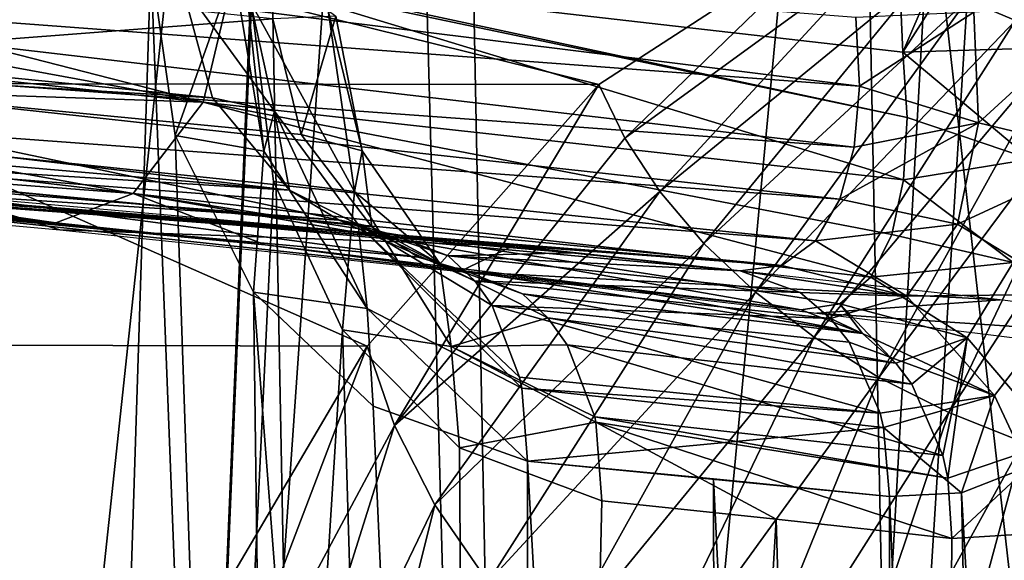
# Model space of a CAD drawing. Header units: millimetres. Extents: x -198 to 325, y 0 to 239.
# Tile 142 of 256: x 10.35 to 14.54, y 70.66 to 72.96. Entities that reach past the tile are written whole.
import ezdxf

# ---------------------------------------------------------------- set-up
doc = ezdxf.new("R2010")
doc.units = ezdxf.units.MM
doc.header["$LTSCALE"] = 65.185185
for name, color, linetype in [('1375', 7, 'CONTINUOUS'), ('1388', 7, 'CONTINUOUS'), ('1389', 7, 'CONTINUOUS'), ('1403', 7, 'CONTINUOUS'), ('1404', 7, 'CONTINUOUS'), ('1437', 7, 'CONTINUOUS'), ('1440', 7, 'CONTINUOUS'), ('1445', 7, 'CONTINUOUS'), ('1446', 7, 'CONTINUOUS'), ('1447', 7, 'CONTINUOUS'), ('1448', 7, 'CONTINUOUS'), ('1487', 7, 'CONTINUOUS'), ('1488', 7, 'CONTINUOUS'), ('1489', 7, 'CONTINUOUS'), ('1490', 7, 'CONTINUOUS'), ('1496', 7, 'CONTINUOUS'), ('1497', 7, 'CONTINUOUS'), ('1498', 7, 'CONTINUOUS'), ('1890', 7, 'CONTINUOUS'), ('1891', 7, 'CONTINUOUS'), ('1892', 7, 'CONTINUOUS')]:
    doc.layers.add(name, color=color, linetype=linetype)

msp = doc.modelspace()

# ---------------------------------------------------------------- linework, layer by layer
at = {"layer": '1375', "color": 7, "linetype": 'CONTINUOUS'}
for points in [[(8.5574, 76.8642, -18.9302), (11.3593, 76.6672, -17.4017), (9.0152, 54.8407, -19.5277), (8.5574, 76.8642, -18.9302)], [(9.0152, 54.8407, -19.5277), (11.3593, 76.6672, -17.4017), (11.7945, 54.1348, -18.0139), (9.0152, 54.8407, -19.5277)], [(11.3593, 76.6672, -17.4017), (13.9049, 76.4343, -15.4541), (11.7945, 54.1348, -18.0139), (11.3593, 76.6672, -17.4017)], [(11.7945, 54.1348, -18.0139), (13.9049, 76.4343, -15.4541), (14.3655, 53.2325, -16.079), (11.7945, 54.1348, -18.0139)], [(13.9049, 76.4343, -15.4541), (16.0647, 76.1919, -13.2076), (16.662, 52.143, -13.7424), (13.9049, 76.4343, -15.4541)], [(14.3655, 53.2325, -16.079), (13.9049, 76.4343, -15.4541), (16.662, 52.143, -13.7424), (14.3655, 53.2325, -16.079)]]:
    msp.add_3dface(points, dxfattribs=at)
at = {"layer": '1388', "color": 7, "linetype": 'CONTINUOUS'}
for points in [[(14.5919, 72.9607, 27.543), (15.8211, 73.7043, 29.9784), (14.3868, 73.0489, 28.5075), (14.5919, 72.9607, 27.543)], [(13.8693, 73.3705, 31.1246), (12.8183, 72.6881, 28.8161), (12.9286, 72.4601, 28.0667), (13.8693, 73.3705, 31.1246)], [(14.0235, 73.2564, 30.3071), (13.8693, 73.3705, 31.1246), (12.9286, 72.4601, 28.0667), (14.0235, 73.2564, 30.3071)], [(13.078, 72.2321, 27.2606), (14.0235, 73.2564, 30.3071), (12.9286, 72.4601, 28.0667), (13.078, 72.2321, 27.2606)], [(14.1965, 73.1482, 29.4315), (14.0235, 73.2564, 30.3071), (13.078, 72.2321, 27.2606), (14.1965, 73.1482, 29.4315)], [(13.2647, 72.0113, 26.4056), (14.1965, 73.1482, 29.4315), (13.078, 72.2321, 27.2606), (13.2647, 72.0113, 26.4056)], [(14.3868, 73.0489, 28.5075), (14.1965, 73.1482, 29.4315), (13.2647, 72.0113, 26.4056), (14.3868, 73.0489, 28.5075)], [(13.485, 71.8034, 25.5083), (14.3868, 73.0489, 28.5075), (13.2647, 72.0113, 26.4056), (13.485, 71.8034, 25.5083)], [(14.5919, 72.9607, 27.543), (14.3868, 73.0489, 28.5075), (13.485, 71.8034, 25.5083), (14.5919, 72.9607, 27.543)], [(13.7351, 71.6124, 24.5746), (14.5919, 72.9607, 27.543), (13.485, 71.8034, 25.5083), (13.7351, 71.6124, 24.5746)], [(14.8096, 72.8851, 26.5449), (14.5919, 72.9607, 27.543), (13.7351, 71.6124, 24.5746), (14.8096, 72.8851, 26.5449)], [(14.0108, 71.4412, 23.6095), (14.8096, 72.8851, 26.5449), (13.7351, 71.6124, 24.5746), (14.0108, 71.4412, 23.6095)], [(15.0375, 72.8231, 25.519), (14.8096, 72.8851, 26.5449), (14.0108, 71.4412, 23.6095), (15.0375, 72.8231, 25.519)], [(14.3082, 71.292, 22.6174), (15.0375, 72.8231, 25.519), (14.0108, 71.4412, 23.6095), (14.3082, 71.292, 22.6174)], [(15.2737, 72.7754, 24.4702), (15.0375, 72.8231, 25.519), (14.3082, 71.292, 22.6174), (15.2737, 72.7754, 24.4702)], [(14.6242, 71.1661, 21.6022), (15.2737, 72.7754, 24.4702), (14.3082, 71.292, 22.6174), (14.6242, 71.1661, 21.6022)], [(12.8183, 72.6881, 28.8161), (11.8328, 71.5736, 26.6513), (11.9479, 71.2368, 25.9527), (12.8183, 72.6881, 28.8161)], [(12.9286, 72.4601, 28.0667), (12.8183, 72.6881, 28.8161), (11.9479, 71.2368, 25.9527), (12.9286, 72.4601, 28.0667)], [(13.078, 72.2321, 27.2606), (12.9286, 72.4601, 28.0667), (11.9479, 71.2368, 25.9527), (13.078, 72.2321, 27.2606)], [(12.1204, 70.8983, 25.1965), (13.078, 72.2321, 27.2606), (11.9479, 71.2368, 25.9527), (12.1204, 70.8983, 25.1965)], [(13.2647, 72.0113, 26.4056), (13.078, 72.2321, 27.2606), (12.1204, 70.8983, 25.1965), (13.2647, 72.0113, 26.4056)], [(12.3478, 70.5692, 24.3893), (13.2647, 72.0113, 26.4056), (12.1204, 70.8983, 25.1965), (12.3478, 70.5692, 24.3893)], [(13.485, 71.8034, 25.5083), (13.2647, 72.0113, 26.4056), (12.3478, 70.5692, 24.3893), (13.485, 71.8034, 25.5083)], [(12.6251, 70.258, 23.5365), (13.485, 71.8034, 25.5083), (12.3478, 70.5692, 24.3893), (12.6251, 70.258, 23.5365)], [(13.7351, 71.6124, 24.5746), (13.485, 71.8034, 25.5083), (12.6251, 70.258, 23.5365), (13.7351, 71.6124, 24.5746)], [(12.9466, 69.9709, 22.6434), (13.7351, 71.6124, 24.5746), (12.6251, 70.258, 23.5365), (12.9466, 69.9709, 22.6434)], [(14.0108, 71.4412, 23.6095), (13.7351, 71.6124, 24.5746), (12.9466, 69.9709, 22.6434), (14.0108, 71.4412, 23.6095)], [(11.8328, 71.5736, 26.6513), (10.9429, 70.0614, 24.6967), (11.0991, 69.6484, 24.081), (11.8328, 71.5736, 26.6513)], [(11.9479, 71.2368, 25.9527), (11.8328, 71.5736, 26.6513), (11.0991, 69.6484, 24.081), (11.9479, 71.2368, 25.9527)], [(13.3064, 69.7124, 21.7148), (14.0108, 71.4412, 23.6095), (12.9466, 69.9709, 22.6434), (13.3064, 69.7124, 21.7148)], [(14.3082, 71.292, 22.6174), (14.0108, 71.4412, 23.6095), (13.3064, 69.7124, 21.7148), (14.3082, 71.292, 22.6174)], [(13.6987, 69.4856, 20.7548), (14.3082, 71.292, 22.6174), (13.3064, 69.7124, 21.7148), (13.6987, 69.4856, 20.7548)], [(14.6242, 71.1661, 21.6022), (14.3082, 71.292, 22.6174), (13.6987, 69.4856, 20.7548), (14.6242, 71.1661, 21.6022)], [(11.3206, 69.2354, 23.412), (11.9479, 71.2368, 25.9527), (11.0991, 69.6484, 24.081), (11.3206, 69.2354, 23.412)], [(12.1204, 70.8983, 25.1965), (11.9479, 71.2368, 25.9527), (11.3206, 69.2354, 23.412), (12.1204, 70.8983, 25.1965)], [(14.1189, 69.293, 19.7669), (14.6242, 71.1661, 21.6022), (13.6987, 69.4856, 20.7548), (14.1189, 69.293, 19.7669)], [(14.9557, 71.0647, 20.567), (14.6242, 71.1661, 21.6022), (14.1189, 69.293, 19.7669), (14.9557, 71.0647, 20.567)], [(14.5627, 69.1362, 18.7541), (14.9557, 71.0647, 20.567), (14.1189, 69.293, 19.7669), (14.5627, 69.1362, 18.7541)], [(11.6047, 68.8349, 22.6945), (12.1204, 70.8983, 25.1965), (11.3206, 69.2354, 23.412), (11.6047, 68.8349, 22.6945)], [(12.3478, 70.5692, 24.3893), (12.1204, 70.8983, 25.1965), (11.6047, 68.8349, 22.6945), (12.3478, 70.5692, 24.3893)]]:
    msp.add_3dface(points, dxfattribs=at)
at = {"layer": '1389', "color": 7, "linetype": 'CONTINUOUS'}
for points in [[(9.2978, 72.6922, 30.1789), (12.8183, 72.6881, 28.8161), (10.0586, 73.3714, 32.5919), (9.2978, 72.6922, 30.1789)], [(12.8183, 72.6881, 28.8161), (13.8693, 73.3705, 31.1246), (10.0586, 73.3714, 32.5919), (12.8183, 72.6881, 28.8161)], [(8.5841, 71.5832, 27.9154), (11.8328, 71.5736, 26.6513), (9.2978, 72.6922, 30.1789), (8.5841, 71.5832, 27.9154)], [(11.8328, 71.5736, 26.6513), (12.8183, 72.6881, 28.8161), (9.2978, 72.6922, 30.1789), (11.8328, 71.5736, 26.6513)], [(7.9392, 70.0782, 25.8705), (10.9429, 70.0614, 24.6967), (8.5841, 71.5832, 27.9154), (7.9392, 70.0782, 25.8705)], [(10.9429, 70.0614, 24.6967), (11.8328, 71.5736, 26.6513), (8.5841, 71.5832, 27.9154), (10.9429, 70.0614, 24.6967)]]:
    msp.add_3dface(points, dxfattribs=at)
at = {"layer": '1403', "color": 7, "linetype": 'CONTINUOUS'}
for points in [[(10.4045, 57.4044, -16.4001), (9.5612, 74.3251, -16.2545), (9.0769, 57.7952, -17.1558), (10.4045, 57.4044, -16.4001)], [(10.9114, 73.2065, -15.4264), (9.5612, 74.3251, -16.2545), (10.4045, 57.4044, -16.4001), (10.9114, 73.2065, -15.4264)], [(11.5429, 57.0087, -15.6362), (10.9114, 73.2065, -15.4264), (10.4045, 57.4044, -16.4001), (11.5429, 57.0087, -15.6362)], [(11.0147, 72.4709, -15.383), (10.9114, 73.2065, -15.4264), (11.5429, 57.0087, -15.6362), (11.0147, 72.4709, -15.383)], [(11.3481, 71.8044, -15.1665), (11.0147, 72.4709, -15.383), (11.5429, 57.0087, -15.6362), (11.3481, 71.8044, -15.1665)], [(11.858, 71.3184, -14.792), (11.3481, 71.8044, -15.1665), (12.5123, 56.6207, -14.8887), (11.858, 71.3184, -14.792)], [(12.5123, 56.6207, -14.8887), (11.3481, 71.8044, -15.1665), (11.5429, 57.0087, -15.6362), (12.5123, 56.6207, -14.8887)], [(12.5143, 71.0846, -14.2515), (11.858, 71.3184, -14.792), (12.5123, 56.6207, -14.8887), (12.5143, 71.0846, -14.2515)], [(13.3357, 56.2483, -14.173), (12.5143, 71.0846, -14.2515), (12.5123, 56.6207, -14.8887), (13.3357, 56.2483, -14.173)], [(13.3064, 71.0098, -13.5184), (12.5143, 71.0846, -14.2515), (13.3357, 56.2483, -14.173), (13.3064, 71.0098, -13.5184)], [(14.645, 71.0598, -12.0526), (14.3625, 70.9501, -12.3936), (15.2705, 55.179, -12.1209), (14.645, 71.0598, -12.0526)], [(14.0561, 70.9339, -12.7408), (13.3064, 71.0098, -13.5184), (14.046, 55.8908, -13.4866), (14.0561, 70.9339, -12.7408)], [(14.046, 55.8908, -13.4866), (13.3064, 71.0098, -13.5184), (13.3357, 56.2483, -14.173), (14.046, 55.8908, -13.4866)], [(14.6806, 55.5387, -12.8108), (14.0561, 70.9339, -12.7408), (14.046, 55.8908, -13.4866), (14.6806, 55.5387, -12.8108)], [(14.3625, 70.9501, -12.3936), (14.0561, 70.9339, -12.7408), (14.6806, 55.5387, -12.8108), (14.3625, 70.9501, -12.3936)], [(15.2705, 55.179, -12.1209), (14.3625, 70.9501, -12.3936), (14.6806, 55.5387, -12.8108), (15.2705, 55.179, -12.1209)]]:
    msp.add_3dface(points, dxfattribs=at)
at = {"layer": '1404', "color": 7, "linetype": 'CONTINUOUS'}
for points in [[(10.3917, 50.4371, 16.7626), (8.1602, 50.4469, 17.9673), (9.2499, 74.2492, 17.2105), (10.3917, 50.4371, 16.7626)], [(11.3782, 74.0738, 15.7526), (10.3917, 50.4371, 16.7626), (9.2499, 74.2492, 17.2105), (11.3782, 74.0738, 15.7526)], [(11.3594, 73.5529, 15.7757), (10.3917, 50.4371, 16.7626), (11.3782, 74.0738, 15.7526), (11.3594, 73.5529, 15.7757)], [(11.3404, 73.0315, 15.7988), (10.3917, 50.4371, 16.7626), (11.3594, 73.5529, 15.7757), (11.3404, 73.0315, 15.7988)], [(11.4334, 72.2746, 15.7376), (10.3917, 50.4371, 16.7626), (11.3404, 73.0315, 15.7988), (11.4334, 72.2746, 15.7376)], [(11.7278, 71.6441, 15.5109), (10.3917, 50.4371, 16.7626), (11.4334, 72.2746, 15.7376), (11.7278, 71.6441, 15.5109)], [(12.3636, 50.4265, 15.3525), (10.3917, 50.4371, 16.7626), (11.7278, 71.6441, 15.5109), (12.3636, 50.4265, 15.3525)], [(12.2246, 71.1419, 15.0982), (12.3636, 50.4265, 15.3525), (11.7278, 71.6441, 15.5109), (12.2246, 71.1419, 15.0982)], [(12.8309, 70.9154, 14.5477), (12.3636, 50.4265, 15.3525), (12.2246, 71.1419, 15.0982), (12.8309, 70.9154, 14.5477)], [(13.5734, 70.8376, 13.8003), (12.3636, 50.4265, 15.3525), (12.8309, 70.9154, 14.5477), (13.5734, 70.8376, 13.8003)], [(15.7663, 50.4039, 11.7921), (14.1662, 50.4155, 13.6911), (14.9016, 70.8925, 12.2224), (15.7663, 50.4039, 11.7921)], [(14.9016, 70.8925, 12.2224), (14.1662, 50.4155, 13.6911), (14.6217, 70.7736, 12.5876), (14.9016, 70.8925, 12.2224)], [(14.1662, 50.4155, 13.6911), (12.3636, 50.4265, 15.3525), (13.5734, 70.8376, 13.8003), (14.1662, 50.4155, 13.6911)], [(14.3212, 70.7559, 12.9574), (14.1662, 50.4155, 13.6911), (13.5734, 70.8376, 13.8003), (14.3212, 70.7559, 12.9574)], [(14.6217, 70.7736, 12.5876), (14.1662, 50.4155, 13.6911), (14.3212, 70.7559, 12.9574), (14.6217, 70.7736, 12.5876)]]:
    msp.add_3dface(points, dxfattribs=at)
at = {"layer": '1437', "color": 7, "linetype": 'CONTINUOUS'}
msp.add_3dface([(14.1131, 72.8255, 11.2273), (11.369, 73.1402, 8.5065), (14.0794, 73.5608, 11.248), (14.1131, 72.8255, 11.2273)], dxfattribs=at)
at = {"layer": '1440', "color": 7, "linetype": 'CONTINUOUS'}
for points in [[(10.4948, 72.1605, -9.1362), (7.3072, 72.3823, -5.9397), (9.0436, 72.2769, -10.5534), (10.4948, 72.1605, -9.1362)], [(9.2375, 72.2079, 10.761), (8.6819, 72.2623, 7.3196), (10.5073, 72.0984, 9.1491), (9.2375, 72.2079, 10.761)], [(11.9471, 72.047, -13.4968), (10.4948, 72.1605, -9.1362), (9.0436, 72.2769, -10.5534), (11.9471, 72.047, -13.4968)], [(9.8, 72.1567, 11.3324), (9.2375, 72.2079, 10.761), (10.5073, 72.0984, 9.1491), (9.8, 72.1567, 11.3324)], [(12.2552, 71.8931, 13.83), (9.8, 72.1567, 11.3324), (11.3981, 72.0057, 10.0409), (12.2552, 71.8931, 13.83)], [(11.3981, 72.0057, 10.0409), (9.8, 72.1567, 11.3324), (10.5073, 72.0984, 9.1491), (11.3981, 72.0057, 10.0409)], [(13.4203, 71.8951, -12.0648), (10.4948, 72.1605, -9.1362), (12.7039, 71.9716, -12.8018), (13.4203, 71.8951, -12.0648)], [(12.7039, 71.9716, -12.8018), (10.4948, 72.1605, -9.1362), (11.9471, 72.047, -13.4968), (12.7039, 71.9716, -12.8018)], [(13.6804, 71.7284, 12.3233), (12.2552, 71.8931, 13.83), (11.3981, 72.0057, 10.0409), (13.6804, 71.7284, 12.3233)], [(12.9651, 71.8128, 13.1221), (12.2552, 71.8931, 13.83), (13.6804, 71.7284, 12.3233), (12.9651, 71.8128, 13.1221)]]:
    msp.add_3dface(points, dxfattribs=at)
at = {"layer": '1445', "color": 7, "linetype": 'CONTINUOUS'}
for points in [[(11.4301, 72.9668, 14.3054), (8.7317, 73.2464, 11.5863), (8.6483, 72.7547, 11.351), (11.4301, 72.9668, 14.3054)], [(11.4301, 72.9668, 14.3054), (8.6483, 72.7547, 11.351), (11.5512, 72.4746, 14.2903), (11.4301, 72.9668, 14.3054)], [(8.6483, 72.7547, 11.351), (8.8757, 72.3711, 11.0916), (11.8516, 72.0815, 14.1354), (8.6483, 72.7547, 11.351)], [(11.5512, 72.4746, 14.2903), (8.6483, 72.7547, 11.351), (11.8516, 72.0815, 14.1354), (11.5512, 72.4746, 14.2903)], [(8.8757, 72.3711, 11.0916), (9.2375, 72.2079, 10.761), (12.0495, 71.9532, 13.9996), (8.8757, 72.3711, 11.0916)], [(11.8516, 72.0815, 14.1354), (8.8757, 72.3711, 11.0916), (12.0495, 71.9532, 13.9996), (11.8516, 72.0815, 14.1354)], [(9.2375, 72.2079, 10.761), (9.8, 72.1567, 11.3324), (12.0495, 71.9532, 13.9996), (9.2375, 72.2079, 10.761)], [(9.8, 72.1567, 11.3324), (12.2552, 71.8931, 13.83), (12.0495, 71.9532, 13.9996), (9.8, 72.1567, 11.3324)]]:
    msp.add_3dface(points, dxfattribs=at)
at = {"layer": '1446', "color": 7, "linetype": 'CONTINUOUS'}
for points in [[(7.9884, 73.4194, 5.1466), (11.2614, 73.1508, 8.3996), (11.1341, 72.6128, 8.4507), (7.9884, 73.4194, 5.1466)], [(7.9884, 73.4194, 5.1466), (11.1341, 72.6128, 8.4507), (7.9902, 73.191, 5.1682), (7.9884, 73.4194, 5.1466)], [(7.9902, 73.191, 5.1682), (11.1341, 72.6128, 8.4507), (8.0331, 72.9478, 5.3142), (7.9902, 73.191, 5.1682)], [(11.1341, 72.6128, 8.4507), (11.2614, 73.1508, 8.3996), (14.1158, 72.2825, 11.3983), (11.1341, 72.6128, 8.4507)], [(11.2614, 73.1508, 8.3996), (11.369, 73.1402, 8.5065), (14.1307, 72.5475, 11.2772), (11.2614, 73.1508, 8.3996)], [(14.1158, 72.2825, 11.3983), (11.2614, 73.1508, 8.3996), (14.1307, 72.5475, 11.2772), (14.1158, 72.2825, 11.3983)], [(11.369, 73.1402, 8.5065), (14.1131, 72.8255, 11.2273), (14.1307, 72.5475, 11.2772), (11.369, 73.1402, 8.5065)], [(8.0331, 72.9478, 5.3142), (11.1341, 72.6128, 8.4507), (8.1215, 72.7152, 5.5939), (8.0331, 72.9478, 5.3142)], [(11.1341, 72.6128, 8.4507), (10.8367, 72.2235, 8.7117), (8.1215, 72.7152, 5.5939), (11.1341, 72.6128, 8.4507)], [(8.1215, 72.7152, 5.5939), (10.8367, 72.2235, 8.7117), (8.2382, 72.5307, 5.9555), (8.1215, 72.7152, 5.5939)], [(10.8367, 72.2235, 8.7117), (11.1341, 72.6128, 8.4507), (13.9761, 71.8676, 11.8087), (10.8367, 72.2235, 8.7117)], [(13.9761, 71.8676, 11.8087), (11.1341, 72.6128, 8.4507), (14.0652, 72.0493, 11.5808), (13.9761, 71.8676, 11.8087)], [(14.0652, 72.0493, 11.5808), (11.1341, 72.6128, 8.4507), (14.1158, 72.2825, 11.3983), (14.0652, 72.0493, 11.5808)], [(8.2382, 72.5307, 5.9555), (10.8367, 72.2235, 8.7117), (8.3546, 72.4105, 6.3104), (8.2382, 72.5307, 5.9555)], [(10.8367, 72.2235, 8.7117), (10.5073, 72.0984, 9.1491), (8.3546, 72.4105, 6.3104), (10.8367, 72.2235, 8.7117)], [(8.3546, 72.4105, 6.3104), (10.5073, 72.0984, 9.1491), (8.4609, 72.3363, 6.6311), (8.3546, 72.4105, 6.3104)], [(8.4609, 72.3363, 6.6311), (10.5073, 72.0984, 9.1491), (8.5562, 72.2921, 6.9173), (8.4609, 72.3363, 6.6311)], [(10.5073, 72.0984, 9.1491), (8.6419, 72.2685, 7.1739), (8.5562, 72.2921, 6.9173), (10.5073, 72.0984, 9.1491)], [(8.6419, 72.2685, 7.1739), (10.5073, 72.0984, 9.1491), (8.6642, 72.2646, 7.2468), (8.6419, 72.2685, 7.1739)], [(10.5073, 72.0984, 9.1491), (8.6819, 72.2623, 7.3196), (8.6642, 72.2646, 7.2468), (10.5073, 72.0984, 9.1491)], [(11.3981, 72.0057, 10.0409), (10.5073, 72.0984, 9.1491), (10.8367, 72.2235, 8.7117), (11.3981, 72.0057, 10.0409)], [(13.6804, 71.7284, 12.3233), (11.3981, 72.0057, 10.0409), (10.8367, 72.2235, 8.7117), (13.6804, 71.7284, 12.3233)], [(13.6804, 71.7284, 12.3233), (10.8367, 72.2235, 8.7117), (13.845, 71.7541, 12.0665), (13.6804, 71.7284, 12.3233)], [(13.845, 71.7541, 12.0665), (10.8367, 72.2235, 8.7117), (13.9761, 71.8676, 11.8087), (13.845, 71.7541, 12.0665)]]:
    msp.add_3dface(points, dxfattribs=at)
at = {"layer": '1447', "color": 7, "linetype": 'CONTINUOUS'}
for points in [[(7.7515, 73.4512, -4.912), (7.7365, 73.1444, -4.9414), (13.928, 72.6815, -11.0907), (7.7515, 73.4512, -4.912)], [(13.9124, 72.9736, -11.0375), (7.7515, 73.4512, -4.912), (13.928, 72.6815, -11.0907), (13.9124, 72.9736, -11.0375)], [(7.7365, 73.1444, -4.9414), (7.6998, 72.8721, -5.0674), (13.905, 72.4216, -11.2091), (7.7365, 73.1444, -4.9414)], [(13.928, 72.6815, -11.0907), (7.7365, 73.1444, -4.9414), (13.905, 72.4216, -11.2091), (13.928, 72.6815, -11.0907)], [(7.6998, 72.8721, -5.0674), (7.6409, 72.6563, -5.2548), (13.8446, 72.1995, -11.3796), (7.6998, 72.8721, -5.0674)], [(13.905, 72.4216, -11.2091), (7.6998, 72.8721, -5.0674), (13.8446, 72.1995, -11.3796), (13.905, 72.4216, -11.2091)], [(7.6409, 72.6563, -5.2548), (7.5547, 72.4981, -5.4804), (13.7407, 72.0231, -11.5962), (7.6409, 72.6563, -5.2548)], [(13.8446, 72.1995, -11.3796), (7.6409, 72.6563, -5.2548), (13.7407, 72.0231, -11.5962), (13.8446, 72.1995, -11.3796)], [(7.5547, 72.4981, -5.4804), (7.4417, 72.4064, -5.7159), (13.5971, 71.9178, -11.8319), (7.5547, 72.4981, -5.4804)], [(13.7407, 72.0231, -11.5962), (7.5547, 72.4981, -5.4804), (13.5971, 71.9178, -11.8319), (13.7407, 72.0231, -11.5962)], [(7.4417, 72.4064, -5.7159), (7.3072, 72.3823, -5.9397), (13.5971, 71.9178, -11.8319), (7.4417, 72.4064, -5.7159)], [(7.3072, 72.3823, -5.9397), (10.4948, 72.1605, -9.1362), (13.5971, 71.9178, -11.8319), (7.3072, 72.3823, -5.9397)], [(10.4948, 72.1605, -9.1362), (13.4203, 71.8951, -12.0648), (13.5971, 71.9178, -11.8319), (10.4948, 72.1605, -9.1362)]]:
    msp.add_3dface(points, dxfattribs=at)
at = {"layer": '1448', "color": 7, "linetype": 'CONTINUOUS'}
for points in [[(4.9365, 73.2535, -7.738), (11.0404, 73.1208, -13.9043), (11.1743, 72.6318, -13.9033), (4.9365, 73.2535, -7.738)], [(5.0378, 72.9992, -7.7064), (4.9365, 73.2535, -7.738), (11.1743, 72.6318, -13.9033), (5.0378, 72.9992, -7.7064)], [(5.203, 72.7828, -7.6544), (5.0378, 72.9992, -7.7064), (11.5018, 72.2376, -13.7746), (5.203, 72.7828, -7.6544)], [(11.5018, 72.2376, -13.7746), (5.0378, 72.9992, -7.7064), (11.1743, 72.6318, -13.9033), (11.5018, 72.2376, -13.7746)], [(5.4104, 72.6158, -7.5782), (5.203, 72.7828, -7.6544), (11.5018, 72.2376, -13.7746), (5.4104, 72.6158, -7.5782)], [(5.6422, 72.5052, -7.4735), (5.4104, 72.6158, -7.5782), (11.7136, 72.11, -13.6568), (5.6422, 72.5052, -7.4735)], [(11.7136, 72.11, -13.6568), (5.4104, 72.6158, -7.5782), (11.5018, 72.2376, -13.7746), (11.7136, 72.11, -13.6568)], [(11.9471, 72.047, -13.4968), (9.0436, 72.2769, -10.5534), (5.6422, 72.5052, -7.4735), (11.9471, 72.047, -13.4968)], [(11.9471, 72.047, -13.4968), (5.6422, 72.5052, -7.4735), (11.7136, 72.11, -13.6568), (11.9471, 72.047, -13.4968)]]:
    msp.add_3dface(points, dxfattribs=at)
at = {"layer": '1487', "color": 7, "linetype": 'CONTINUOUS'}
for points in [[(11.4334, 72.2746, 15.7376), (11.3404, 73.0315, 15.7988), (11.7786, 72.2318, 15.3093), (11.4334, 72.2746, 15.7376)], [(11.7786, 72.2318, 15.3093), (11.3404, 73.0315, 15.7988), (11.6655, 73.0022, 15.3479), (11.7786, 72.2318, 15.3093)], [(11.4301, 72.9668, 14.3054), (11.5512, 72.4746, 14.2903), (11.6987, 72.9782, 14.7922), (11.4301, 72.9668, 14.3054)], [(11.5512, 72.4746, 14.2903), (11.8105, 72.4057, 14.7809), (11.6987, 72.9782, 14.7922), (11.5512, 72.4746, 14.2903)], [(11.7786, 72.2318, 15.3093), (11.6655, 73.0022, 15.3479), (11.8105, 72.4057, 14.7809), (11.7786, 72.2318, 15.3093)], [(11.8105, 72.4057, 14.7809), (11.6655, 73.0022, 15.3479), (11.6987, 72.9782, 14.7922), (11.8105, 72.4057, 14.7809)], [(11.5512, 72.4746, 14.2903), (11.8516, 72.0815, 14.1354), (11.8105, 72.4057, 14.7809), (11.5512, 72.4746, 14.2903)], [(12.1414, 71.9258, 14.5886), (11.7786, 72.2318, 15.3093), (11.8105, 72.4057, 14.7809), (12.1414, 71.9258, 14.5886)], [(11.8516, 72.0815, 14.1354), (12.1414, 71.9258, 14.5886), (11.8105, 72.4057, 14.7809), (11.8516, 72.0815, 14.1354)], [(11.7278, 71.6441, 15.5109), (11.4334, 72.2746, 15.7376), (11.7786, 72.2318, 15.3093), (11.7278, 71.6441, 15.5109)], [(12.1902, 71.5727, 15.0168), (11.7278, 71.6441, 15.5109), (11.7786, 72.2318, 15.3093), (12.1902, 71.5727, 15.0168)], [(12.1902, 71.5727, 15.0168), (11.7786, 72.2318, 15.3093), (12.1414, 71.9258, 14.5886), (12.1902, 71.5727, 15.0168)], [(11.8516, 72.0815, 14.1354), (12.0495, 71.9532, 13.9996), (12.1414, 71.9258, 14.5886), (11.8516, 72.0815, 14.1354)], [(12.0495, 71.9532, 13.9996), (12.2552, 71.8931, 13.83), (12.1414, 71.9258, 14.5886), (12.0495, 71.9532, 13.9996)], [(12.2552, 71.8931, 13.83), (12.493, 71.7968, 14.0908), (12.1414, 71.9258, 14.5886), (12.2552, 71.8931, 13.83)], [(12.493, 71.7968, 14.0908), (12.602, 71.6953, 14.217), (12.1414, 71.9258, 14.5886), (12.493, 71.7968, 14.0908)], [(12.602, 71.6953, 14.217), (12.1902, 71.5727, 15.0168), (12.1414, 71.9258, 14.5886), (12.602, 71.6953, 14.217)], [(12.602, 71.6953, 14.217), (12.6837, 71.5804, 14.316), (12.1902, 71.5727, 15.0168), (12.602, 71.6953, 14.217)], [(12.2246, 71.1419, 15.0982), (11.7278, 71.6441, 15.5109), (12.1902, 71.5727, 15.0168), (12.2246, 71.1419, 15.0982)], [(12.6837, 71.5804, 14.316), (12.8016, 71.2729, 14.4755), (12.1902, 71.5727, 15.0168), (12.6837, 71.5804, 14.316)], [(12.8063, 71.2504, 14.4831), (12.2246, 71.1419, 15.0982), (12.1902, 71.5727, 15.0168), (12.8063, 71.2504, 14.4831)], [(12.8016, 71.2729, 14.4755), (12.8063, 71.2504, 14.4831), (12.1902, 71.5727, 15.0168), (12.8016, 71.2729, 14.4755)], [(12.8309, 70.9154, 14.5477), (12.2246, 71.1419, 15.0982), (12.8063, 71.2504, 14.4831), (12.8309, 70.9154, 14.5477)]]:
    msp.add_3dface(points, dxfattribs=at)
at = {"layer": '1488', "color": 7, "linetype": 'CONTINUOUS'}
for points in [[(12.2552, 71.8931, 13.83), (12.9651, 71.8128, 13.1221), (13.9408, 71.6281, 12.5514), (12.2552, 71.8931, 13.83)], [(12.2552, 71.8931, 13.83), (13.9408, 71.6281, 12.5514), (12.493, 71.7968, 14.0908), (12.2552, 71.8931, 13.83)], [(12.9651, 71.8128, 13.1221), (13.6804, 71.7284, 12.3233), (13.9408, 71.6281, 12.5514), (12.9651, 71.8128, 13.1221)], [(13.9408, 71.6281, 12.5514), (14.0826, 71.5022, 12.6827), (12.493, 71.7968, 14.0908), (13.9408, 71.6281, 12.5514)], [(12.493, 71.7968, 14.0908), (14.0826, 71.5022, 12.6827), (12.602, 71.6953, 14.217), (12.493, 71.7968, 14.0908)], [(14.0826, 71.5022, 12.6827), (14.151, 71.412, 12.749), (12.602, 71.6953, 14.217), (14.0826, 71.5022, 12.6827)], [(12.602, 71.6953, 14.217), (14.151, 71.412, 12.749), (12.6837, 71.5804, 14.316), (12.602, 71.6953, 14.217)], [(14.151, 71.412, 12.749), (14.2835, 71.1081, 12.8905), (12.6837, 71.5804, 14.316), (14.151, 71.412, 12.749)], [(12.6837, 71.5804, 14.316), (14.2835, 71.1081, 12.8905), (12.8016, 71.2729, 14.4755), (12.6837, 71.5804, 14.316)], [(14.2835, 71.1081, 12.8905), (14.304, 71.0129, 12.9172), (12.8016, 71.2729, 14.4755), (14.2835, 71.1081, 12.8905)], [(12.8016, 71.2729, 14.4755), (14.304, 71.0129, 12.9172), (12.8063, 71.2504, 14.4831), (12.8016, 71.2729, 14.4755)], [(14.3212, 70.7559, 12.9574), (13.5734, 70.8376, 13.8003), (12.8063, 71.2504, 14.4831), (14.3212, 70.7559, 12.9574)], [(14.304, 71.0129, 12.9172), (14.3212, 70.7559, 12.9574), (12.8063, 71.2504, 14.4831), (14.304, 71.0129, 12.9172)], [(13.5734, 70.8376, 13.8003), (12.8309, 70.9154, 14.5477), (12.8063, 71.2504, 14.4831), (13.5734, 70.8376, 13.8003)]]:
    msp.add_3dface(points, dxfattribs=at)
at = {"layer": '1489', "color": 7, "linetype": 'CONTINUOUS'}
for points in [[(14.1131, 72.8255, 11.2273), (14.6291, 72.8415, 11.5022), (14.6555, 72.3699, 11.5873), (14.1131, 72.8255, 11.2273)], [(14.1307, 72.5475, 11.2772), (14.1131, 72.8255, 11.2273), (14.6555, 72.3699, 11.5873), (14.1307, 72.5475, 11.2772)], [(14.1158, 72.2825, 11.3983), (14.1307, 72.5475, 11.2772), (14.6555, 72.3699, 11.5873), (14.1158, 72.2825, 11.3983)], [(14.1158, 72.2825, 11.3983), (14.6555, 72.3699, 11.5873), (14.5824, 71.93, 11.8427), (14.1158, 72.2825, 11.3983)], [(14.0652, 72.0493, 11.5808), (14.1158, 72.2825, 11.3983), (14.5824, 71.93, 11.8427), (14.0652, 72.0493, 11.5808)], [(13.9761, 71.8676, 11.8087), (14.0652, 72.0493, 11.5808), (14.5824, 71.93, 11.8427), (13.9761, 71.8676, 11.8087)], [(13.9761, 71.8676, 11.8087), (14.5824, 71.93, 11.8427), (14.387, 71.6097, 12.2325), (13.9761, 71.8676, 11.8087)], [(14.5824, 71.93, 11.8427), (14.7635, 71.1676, 12.3118), (14.387, 71.6097, 12.2325), (14.5824, 71.93, 11.8427)], [(13.845, 71.7541, 12.0665), (13.9761, 71.8676, 11.8087), (14.387, 71.6097, 12.2325), (13.845, 71.7541, 12.0665)], [(13.6804, 71.7284, 12.3233), (13.845, 71.7541, 12.0665), (13.9408, 71.6281, 12.5514), (13.6804, 71.7284, 12.3233)], [(13.845, 71.7541, 12.0665), (14.387, 71.6097, 12.2325), (14.0826, 71.5022, 12.6827), (13.845, 71.7541, 12.0665)], [(13.845, 71.7541, 12.0665), (14.0826, 71.5022, 12.6827), (13.9408, 71.6281, 12.5514), (13.845, 71.7541, 12.0665)], [(14.0826, 71.5022, 12.6827), (14.387, 71.6097, 12.2325), (14.151, 71.412, 12.749), (14.0826, 71.5022, 12.6827)], [(14.151, 71.412, 12.749), (14.387, 71.6097, 12.2325), (14.2835, 71.1081, 12.8905), (14.151, 71.412, 12.749)], [(14.387, 71.6097, 12.2325), (14.304, 71.0129, 12.9172), (14.2835, 71.1081, 12.8905), (14.387, 71.6097, 12.2325)], [(14.7635, 71.1676, 12.3118), (14.304, 71.0129, 12.9172), (14.387, 71.6097, 12.2325), (14.7635, 71.1676, 12.3118)], [(14.7635, 71.1676, 12.3118), (14.3212, 70.7559, 12.9574), (14.304, 71.0129, 12.9172), (14.7635, 71.1676, 12.3118)], [(14.6217, 70.7736, 12.5876), (14.3212, 70.7559, 12.9574), (14.7635, 71.1676, 12.3118), (14.6217, 70.7736, 12.5876)]]:
    msp.add_3dface(points, dxfattribs=at)
at = {"layer": '1490', "color": 7, "linetype": 'CONTINUOUS'}
for points in [[(14.1131, 72.8255, 11.2273), (14.0794, 73.5608, 11.248), (14.4317, 73.5707, 11.4763), (14.1131, 72.8255, 11.2273)], [(14.1131, 72.8255, 11.2273), (14.4317, 73.5707, 11.4763), (14.5904, 73.5765, 11.522), (14.1131, 72.8255, 11.2273)], [(14.1131, 72.8255, 11.2273), (14.5904, 73.5765, 11.522), (14.6291, 72.8415, 11.5022), (14.1131, 72.8255, 11.2273)]]:
    msp.add_3dface(points, dxfattribs=at)
at = {"layer": '1496', "color": 7, "linetype": 'CONTINUOUS'}
for points in [[(14.4345, 72.5254, -11.3952), (14.9853, 73.0278, -11.2617), (14.415, 72.9957, -11.31), (14.4345, 72.5254, -11.3952)], [(14.9893, 72.3911, -11.342), (14.9853, 73.0278, -11.2617), (14.4345, 72.5254, -11.3952), (14.9893, 72.3911, -11.342)], [(13.9124, 72.9736, -11.0375), (13.928, 72.6815, -11.0907), (14.415, 72.9957, -11.31), (13.9124, 72.9736, -11.0375)], [(13.928, 72.6815, -11.0907), (14.4345, 72.5254, -11.3952), (14.415, 72.9957, -11.31), (13.928, 72.6815, -11.0907)], [(13.928, 72.6815, -11.0907), (13.905, 72.4216, -11.2091), (14.4345, 72.5254, -11.3952), (13.928, 72.6815, -11.0907)], [(13.905, 72.4216, -11.2091), (13.8446, 72.1995, -11.3796), (14.4345, 72.5254, -11.3952), (13.905, 72.4216, -11.2091)], [(13.8446, 72.1995, -11.3796), (14.3452, 72.0937, -11.6428), (14.4345, 72.5254, -11.3952), (13.8446, 72.1995, -11.3796)], [(14.3452, 72.0937, -11.6428), (14.9893, 72.3911, -11.342), (14.4345, 72.5254, -11.3952), (14.3452, 72.0937, -11.6428)], [(14.8351, 71.796, -11.6375), (14.9893, 72.3911, -11.342), (14.3452, 72.0937, -11.6428), (14.8351, 71.796, -11.6375)], [(13.8446, 72.1995, -11.3796), (13.7407, 72.0231, -11.5962), (14.3452, 72.0937, -11.6428), (13.8446, 72.1995, -11.3796)], [(13.7407, 72.0231, -11.5962), (14.1293, 71.7867, -12.015), (14.3452, 72.0937, -11.6428), (13.7407, 72.0231, -11.5962)], [(14.1293, 71.7867, -12.015), (14.8351, 71.796, -11.6375), (14.3452, 72.0937, -11.6428), (14.1293, 71.7867, -12.015)], [(13.7407, 72.0231, -11.5962), (13.5971, 71.9178, -11.8319), (14.1293, 71.7867, -12.015), (13.7407, 72.0231, -11.5962)], [(13.5971, 71.9178, -11.8319), (13.4203, 71.8951, -12.0648), (14.1293, 71.7867, -12.015), (13.5971, 71.9178, -11.8319)], [(13.4203, 71.8951, -12.0648), (13.6757, 71.8028, -12.3068), (14.1293, 71.7867, -12.015), (13.4203, 71.8951, -12.0648)], [(13.6757, 71.8028, -12.3068), (13.8053, 71.6917, -12.436), (14.1293, 71.7867, -12.015), (13.6757, 71.8028, -12.3068)], [(13.8053, 71.6917, -12.436), (14.5034, 71.3645, -12.117), (14.1293, 71.7867, -12.015), (13.8053, 71.6917, -12.436)], [(14.5034, 71.3645, -12.117), (14.8351, 71.796, -11.6375), (14.1293, 71.7867, -12.015), (14.5034, 71.3645, -12.117)], [(14.5034, 71.3645, -12.117), (14.645, 71.0598, -12.0526), (14.8351, 71.796, -11.6375), (14.5034, 71.3645, -12.117)], [(13.8053, 71.6917, -12.436), (13.8835, 71.5912, -12.5174), (14.5034, 71.3645, -12.117), (13.8053, 71.6917, -12.436)], [(13.8835, 71.5912, -12.5174), (14.0161, 71.2882, -12.6688), (14.5034, 71.3645, -12.117), (13.8835, 71.5912, -12.5174)], [(14.0161, 71.2882, -12.6688), (14.0302, 71.2284, -12.6876), (14.5034, 71.3645, -12.117), (14.0161, 71.2882, -12.6688)], [(14.0302, 71.2284, -12.6876), (14.3625, 70.9501, -12.3936), (14.5034, 71.3645, -12.117), (14.0302, 71.2284, -12.6876)], [(14.3625, 70.9501, -12.3936), (14.645, 71.0598, -12.0526), (14.5034, 71.3645, -12.117), (14.3625, 70.9501, -12.3936)], [(14.0561, 70.9339, -12.7408), (14.3625, 70.9501, -12.3936), (14.0302, 71.2284, -12.6876), (14.0561, 70.9339, -12.7408)]]:
    msp.add_3dface(points, dxfattribs=at)
at = {"layer": '1497', "color": 7, "linetype": 'CONTINUOUS'}
for points in [[(12.7039, 71.9716, -12.8018), (11.9471, 72.047, -13.4968), (12.1772, 71.9588, -13.7697), (12.7039, 71.9716, -12.8018)], [(13.4203, 71.8951, -12.0648), (12.7039, 71.9716, -12.8018), (12.1772, 71.9588, -13.7697), (13.4203, 71.8951, -12.0648)], [(13.4203, 71.8951, -12.0648), (12.1772, 71.9588, -13.7697), (13.6757, 71.8028, -12.3068), (13.4203, 71.8951, -12.0648)], [(12.1772, 71.9588, -13.7697), (12.2903, 71.8524, -13.9109), (13.6757, 71.8028, -12.3068), (12.1772, 71.9588, -13.7697)], [(12.2903, 71.8524, -13.9109), (12.3637, 71.7478, -14.0063), (13.8053, 71.6917, -12.436), (12.2903, 71.8524, -13.9109)], [(13.6757, 71.8028, -12.3068), (12.2903, 71.8524, -13.9109), (13.8053, 71.6917, -12.436), (13.6757, 71.8028, -12.3068)], [(12.3637, 71.7478, -14.0063), (12.4813, 71.4427, -14.1745), (14.0161, 71.2882, -12.6688), (12.3637, 71.7478, -14.0063)], [(13.8053, 71.6917, -12.436), (12.3637, 71.7478, -14.0063), (13.8835, 71.5912, -12.5174), (13.8053, 71.6917, -12.436)], [(13.8835, 71.5912, -12.5174), (12.3637, 71.7478, -14.0063), (14.0161, 71.2882, -12.6688), (13.8835, 71.5912, -12.5174)], [(12.4813, 71.4427, -14.1745), (12.4913, 71.3946, -14.1911), (14.0161, 71.2882, -12.6688), (12.4813, 71.4427, -14.1745)], [(12.4913, 71.3946, -14.1911), (12.5143, 71.0846, -14.2515), (14.0302, 71.2284, -12.6876), (12.4913, 71.3946, -14.1911)], [(14.0161, 71.2882, -12.6688), (12.4913, 71.3946, -14.1911), (14.0302, 71.2284, -12.6876), (14.0161, 71.2882, -12.6688)], [(12.5143, 71.0846, -14.2515), (14.0561, 70.9339, -12.7408), (14.0302, 71.2284, -12.6876), (12.5143, 71.0846, -14.2515)], [(12.5143, 71.0846, -14.2515), (13.3064, 71.0098, -13.5184), (14.0561, 70.9339, -12.7408), (12.5143, 71.0846, -14.2515)]]:
    msp.add_3dface(points, dxfattribs=at)
at = {"layer": '1498', "color": 7, "linetype": 'CONTINUOUS'}
for points in [[(10.9114, 73.2065, -15.4264), (11.0147, 72.4709, -15.383), (11.2647, 73.175, -14.977), (10.9114, 73.2065, -15.4264)], [(11.2647, 73.175, -14.977), (11.0147, 72.4709, -15.383), (11.393, 72.4037, -14.9582), (11.2647, 73.175, -14.977)], [(11.0404, 73.1208, -13.9043), (11.3128, 73.1429, -14.4068), (11.4382, 72.5744, -14.4129), (11.0404, 73.1208, -13.9043)], [(11.3128, 73.1429, -14.4068), (11.2647, 73.175, -14.977), (11.393, 72.4037, -14.9582), (11.3128, 73.1429, -14.4068)], [(11.3128, 73.1429, -14.4068), (11.393, 72.4037, -14.9582), (11.4382, 72.5744, -14.4129), (11.3128, 73.1429, -14.4068)], [(11.1743, 72.6318, -13.9033), (11.0404, 73.1208, -13.9043), (11.4382, 72.5744, -14.4129), (11.1743, 72.6318, -13.9033)], [(11.5018, 72.2376, -13.7746), (11.1743, 72.6318, -13.9033), (11.4382, 72.5744, -14.4129), (11.5018, 72.2376, -13.7746)], [(11.393, 72.4037, -14.9582), (11.8328, 71.7339, -14.6979), (11.4382, 72.5744, -14.4129), (11.393, 72.4037, -14.9582)], [(11.5018, 72.2376, -13.7746), (11.4382, 72.5744, -14.4129), (11.7944, 72.0916, -14.2518), (11.5018, 72.2376, -13.7746)], [(11.4382, 72.5744, -14.4129), (11.8328, 71.7339, -14.6979), (11.7944, 72.0916, -14.2518), (11.4382, 72.5744, -14.4129)], [(11.0147, 72.4709, -15.383), (11.3481, 71.8044, -15.1665), (11.393, 72.4037, -14.9582), (11.0147, 72.4709, -15.383)], [(11.393, 72.4037, -14.9582), (11.3481, 71.8044, -15.1665), (11.8328, 71.7339, -14.6979), (11.393, 72.4037, -14.9582)], [(11.7136, 72.11, -13.6568), (11.5018, 72.2376, -13.7746), (11.7944, 72.0916, -14.2518), (11.7136, 72.11, -13.6568)], [(11.9471, 72.047, -13.4968), (11.7136, 72.11, -13.6568), (12.1772, 71.9588, -13.7697), (11.9471, 72.047, -13.4968)], [(11.7136, 72.11, -13.6568), (11.7944, 72.0916, -14.2518), (12.2903, 71.8524, -13.9109), (11.7136, 72.11, -13.6568)], [(11.7136, 72.11, -13.6568), (12.2903, 71.8524, -13.9109), (12.1772, 71.9588, -13.7697), (11.7136, 72.11, -13.6568)], [(11.8328, 71.7339, -14.6979), (12.4913, 71.3946, -14.1911), (11.7944, 72.0916, -14.2518), (11.8328, 71.7339, -14.6979)], [(11.7944, 72.0916, -14.2518), (12.4913, 71.3946, -14.1911), (12.4813, 71.4427, -14.1745), (11.7944, 72.0916, -14.2518)], [(12.2903, 71.8524, -13.9109), (11.7944, 72.0916, -14.2518), (12.3637, 71.7478, -14.0063), (12.2903, 71.8524, -13.9109)], [(12.3637, 71.7478, -14.0063), (11.7944, 72.0916, -14.2518), (12.4813, 71.4427, -14.1745), (12.3637, 71.7478, -14.0063)], [(11.3481, 71.8044, -15.1665), (11.858, 71.3184, -14.792), (11.8328, 71.7339, -14.6979), (11.3481, 71.8044, -15.1665)], [(11.858, 71.3184, -14.792), (12.5143, 71.0846, -14.2515), (11.8328, 71.7339, -14.6979), (11.858, 71.3184, -14.792)], [(11.8328, 71.7339, -14.6979), (12.5143, 71.0846, -14.2515), (12.4913, 71.3946, -14.1911), (11.8328, 71.7339, -14.6979)]]:
    msp.add_3dface(points, dxfattribs=at)
at = {"layer": '1890', "color": 7, "linetype": 'CONTINUOUS'}
for points in [[(10.5246, 72.0699, 16.1478), (10.0369, 72.2159, -15.7915), (8.6637, 72.2376, 17.388), (10.5246, 72.0699, 16.1478)], [(12.4532, 72.0007, -13.8851), (10.0369, 72.2159, -15.7915), (10.5246, 72.0699, 16.1478), (12.4532, 72.0007, -13.8851)], [(12.227, 71.8919, 14.6925), (12.4532, 72.0007, -13.8851), (10.5246, 72.0699, 16.1478), (12.227, 71.8919, 14.6925)], [(14.5263, 71.7711, -11.5951), (12.4532, 72.0007, -13.8851), (12.227, 71.8919, 14.6925), (14.5263, 71.7711, -11.5951)], [(13.7464, 71.7152, 13.0476), (14.5263, 71.7711, -11.5951), (12.227, 71.8919, 14.6925), (13.7464, 71.7152, 13.0476)], [(16.2039, 71.5491, -8.9719), (14.5263, 71.7711, -11.5951), (13.7464, 71.7152, 13.0476), (16.2039, 71.5491, -8.9719)], [(15.0786, 71.549, 11.2243), (16.2039, 71.5491, -8.9719), (13.7464, 71.7152, 13.0476), (15.0786, 71.549, 11.2243)]]:
    msp.add_3dface(points, dxfattribs=at)
at = {"layer": '1891', "color": 7, "linetype": 'CONTINUOUS'}
for points in [[(9.4204, 77.6, -18.4884), (12.1967, 77.6, -16.787), (12.7843, 47.6, -17.5961), (9.4204, 77.6, -18.4884)], [(9.8742, 47.6, -19.3794), (9.4204, 77.6, -18.4884), (12.7843, 47.6, -17.5961), (9.8742, 47.6, -19.3794)], [(12.1967, 77.6, -16.787), (14.6725, 77.6, -14.6725), (12.7843, 47.6, -17.5961), (12.1967, 77.6, -16.787)], [(12.7843, 47.6, -17.5961), (14.6725, 77.6, -14.6725), (15.3797, 47.6, -15.3795), (12.7843, 47.6, -17.5961)]]:
    msp.add_3dface(points, dxfattribs=at)
at = {"layer": '1892', "color": 7, "linetype": 'CONTINUOUS'}
for points in [[(9.1996, 77.6, 19.4955), (9.8732, 47.6, 19.3799), (11.9617, 77.6, 17.7722), (9.1996, 77.6, 19.4955)], [(9.8732, 47.6, 19.3799), (12.7837, 47.6, 17.5964), (11.9617, 77.6, 17.7722), (9.8732, 47.6, 19.3799)], [(11.9617, 77.6, 17.7722), (12.7837, 47.6, 17.5964), (14.4565, 77.6, 15.6026), (11.9617, 77.6, 17.7722)], [(12.7837, 47.6, 17.5964), (15.3793, 47.6, 15.3798), (14.4565, 77.6, 15.6026), (12.7837, 47.6, 17.5964)], [(14.4565, 77.6, 15.6026), (15.3793, 47.6, 15.3798), (16.6144, 77.6, 13.03), (14.4565, 77.6, 15.6026)]]:
    msp.add_3dface(points, dxfattribs=at)

doc.saveas('drawing.dxf')
